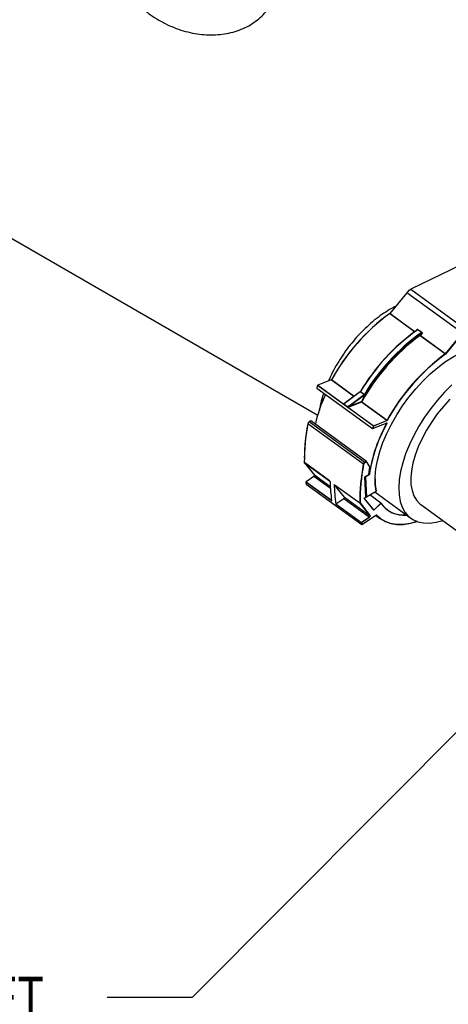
# Model space of a CAD drawing. Header units: inches. Extents: x 0.6 to 33.8, y 0 to 21.7.
# Tile 113 of 169: x 28 to 29.3, y 7.3 to 10.2. Entities that reach past the tile are written whole.
import ezdxf

# ---------------------------------------------------------------- set-up
doc = ezdxf.new("R2010")
doc.units = ezdxf.units.IN
doc.header["$MEASUREMENT"] = 0
doc.layers.add('FORMAT', color=7, linetype='Continuous')
doc.styles.add('SLDTEXTSTYLE3', font='TXT', dxfattribs={"width": 0.75})
doc.dimstyles.new('SLDDIMSTYLE1', dxfattribs={"dimtxt": 0.18, "dimasz": 0.13, "dimexe": 0, "dimexo": 0.0625, "dimgap": 0, "dimtad": 0, "dimtih": 1, "dimtoh": 1, "dimdec": 0, "dimrnd": 1e-09, "dimzin": 0, "dimdsep": 46, "dimtxsty": 'Standard', "dimsah": 1, "dimcen": 0.09, "dimadec": 0, "dimazin": 0, "dimtfac": 0.13, "dimtdec": 0, "dimtofl": 0, "dimtmove": 0, "dimatfit": 3, "dimfxl": 0, "dimfrac": 2, "dimtolj": 1, "dimtzin": 0, "dimarcsym": 0})

msp = doc.modelspace()

# ---------------------------------------------------------------- linework, layer by layer
at = {"color": 7, "linetype": 'Continuous'}
for p, q in [((25.5756, 10.9061), (28.8704, 9.004)), ((29.4834, 9.5404), (29.1449, 9.3747)), ((29.4838, 9.5404), (29.1452, 9.3747)), ((29.1329, 9.3647), (29.0827, 9.3037)), ((29.1331, 9.3646), (29.083, 9.3037)), ((29.2967, 9.2453), (29.1331, 9.3646)), ((29.1452, 9.3747), (29.3088, 9.2554)), ((29.156, 9.2498), (29.0826, 9.3033)), ((29.083, 9.3037), (29.1565, 9.2501)), ((29.1598, 9.2525), (29.164, 9.2576)), ((29.164, 9.2576), (29.1789, 9.2467)), ((29.1776, 9.2469), (29.1644, 9.2565)), ((29.171, 9.2398), (29.1744, 9.2439)), ((29.2462, 9.184), (29.1719, 9.2383)), ((29.1789, 9.2467), (29.1723, 9.2386)), ((29.1723, 9.2386), (29.2466, 9.1844)), ((29.2466, 9.1844), (29.2967, 9.2453)), ((29.2972, 9.2448), (29.2469, 9.1836)), ((28.8702, 9.0913), (28.8677, 9.0838)), ((29.0339, 8.9717), (28.8703, 9.0911)), ((28.9104, 9.1075), (28.8705, 9.0916)), ((28.9105, 9.1074), (28.8708, 9.0916)), ((28.8708, 9.0916), (29.0344, 8.9723)), ((28.9768, 9.059), (28.9105, 9.1074)), ((28.9114, 9.1083), (28.9778, 9.0598)), ((28.8679, 9.0835), (29.0315, 8.9642)), ((28.8679, 9.0832), (29.0315, 8.9639)), ((28.9953, 9.0728), (28.9513, 9.04)), ((28.996, 9.0727), (28.952, 9.0399)), ((28.9634, 9.0316), (29.0074, 9.0644)), ((29.0083, 9.0629), (28.9643, 9.0301)), ((29.0074, 9.0644), (28.996, 9.0727)), ((28.9966, 9.0733), (29.008, 9.065)), ((28.9453, 9.0374), (28.9518, 9.04)), ((28.9596, 9.0268), (28.9456, 9.037)), ((28.9997, 9.0423), (28.9602, 9.0266)), ((28.9643, 9.0301), (28.9991, 9.0439)), ((29.0741, 8.9881), (28.9997, 9.0423)), ((29.0007, 9.0432), (29.075, 8.989)), ((29.0049, 8.8588), (28.8413, 8.9781)), ((28.8502, 8.9868), (28.845, 8.9837)), ((28.8506, 8.9868), (28.8453, 8.9837)), ((29.0089, 8.8644), (28.8453, 8.9837)), ((28.8506, 8.9868), (28.8502, 8.9868)), ((29.0142, 8.8674), (28.8506, 8.9868)), ((29.032, 8.9638), (29.075, 8.9809)), ((29.0322, 8.964), (29.0755, 8.9813)), ((29.0344, 8.9723), (29.0741, 8.9881)), ((29.0751, 8.9877), (29.0346, 8.9716)), ((28.831, 8.8641), (28.9053, 8.8099)), ((28.831, 8.8639), (28.861, 8.8263)), ((28.9054, 8.8096), (28.8311, 8.8638)), ((28.8311, 8.8638), (28.8611, 8.8263)), ((29.0089, 8.8644), (29.0142, 8.8674)), ((29.0143, 8.8667), (29.0092, 8.8637)), ((29.0143, 8.8667), (29.0142, 8.8674)), ((29.0239, 8.8516), (29.0143, 8.8673)), ((29.0238, 8.8511), (29.0143, 8.8667)), ((29.0097, 8.8221), (29.021, 8.8287)), ((29.0099, 8.8221), (29.0211, 8.8286)), ((29.0107, 8.8219), (29.0223, 8.8286)), ((29.0229, 8.8282), (29.0114, 8.8215)), ((29.021, 8.8287), (29.0238, 8.8511)), ((29.021, 8.8287), (29.0211, 8.8286)), ((29.0211, 8.8286), (29.0239, 8.8514)), ((29.0223, 8.8286), (29.0212, 8.8294)), ((29.0238, 8.8511), (29.0239, 8.8516)), ((28.8355, 8.806), (28.8363, 8.8008)), ((28.91, 8.7515), (28.8356, 8.8057)), ((28.8591, 8.8226), (28.8362, 8.8074)), ((28.8364, 8.8006), (29, 8.6813)), ((28.8594, 8.8226), (28.8365, 8.8074)), ((28.8365, 8.8074), (28.9109, 8.7532)), ((28.8365, 8.8005), (29.0001, 8.6812)), ((28.8591, 8.8226), (28.8591, 8.8226)), ((28.9078, 8.7872), (28.8594, 8.8226)), ((28.9076, 8.7924), (28.8611, 8.8263)), ((28.9063, 8.8084), (28.9054, 8.8096)), ((28.9193, 8.7995), (28.9946, 8.7446)), ((28.9495, 8.7618), (28.9193, 8.7995)), ((29.0126, 8.7622), (29.0097, 8.8221)), ((29.0097, 8.8221), (29.0099, 8.8221)), ((29.0128, 8.7622), (29.0099, 8.8221)), ((29.0107, 8.8219), (29.0102, 8.8223)), ((29.0135, 8.7629), (29.0107, 8.8219)), ((29.0107, 8.8219), (29.0114, 8.8215)), ((29.0114, 8.8215), (29.0142, 8.7632)), ((29.014, 8.7629), (29.0426, 8.7794)), ((29.0142, 8.7632), (29.0425, 8.7794)), ((29.0564, 8.7445), (29.0236, 8.7684)), ((29.0386, 8.7771), (29.1446, 8.6998)), ((28.9109, 8.7532), (28.9112, 8.7534)), ((28.9238, 8.7422), (28.9478, 8.7581)), ((28.9238, 8.7422), (28.9991, 8.6874)), ((28.9478, 8.7581), (29.023, 8.7032)), ((28.9495, 8.7618), (29.0247, 8.7069)), ((29.0247, 8.7069), (28.9946, 8.7446)), ((28.9953, 8.7447), (29.0254, 8.7071)), ((29.0071, 8.759), (29.0126, 8.7622)), ((29.0071, 8.759), (29.0074, 8.7591)), ((29.0359, 8.723), (29.0071, 8.759)), ((29.0074, 8.7591), (29.0128, 8.7622)), ((29.0355, 8.7242), (29.0075, 8.7591)), ((29.0126, 8.7622), (29.0128, 8.7622)), ((29.0135, 8.7629), (29.0127, 8.7635)), ((29.0135, 8.7629), (29.0142, 8.7632)), ((29.0566, 8.7436), (29.0359, 8.723)), ((29.0364, 8.7245), (29.0564, 8.7445)), ((29.1741, 8.7402), (29.5614, 8.4577)), ((29.0334, 8.7268), (29.0364, 8.7245)), ((29.0359, 8.723), (29.0354, 8.7242)), ((29.0364, 8.7245), (29.0359, 8.723)), ((28.9991, 8.6874), (29.023, 8.7032)), ((29.0234, 8.7026), (28.9998, 8.687)), ((29.0007, 8.6812), (29.0432, 8.7094)), ((29.0008, 8.6813), (29.0434, 8.7096)), ((29.0413, 8.7081), (29.0557, 8.6976))]:
    msp.add_line(p, q, dxfattribs=at)
at = {"color": 7, "linetype": 'Continuous', "flags": 128}
for points in [[(29.0425, 8.7794), (29.0397, 8.7995), (29.0395, 8.8215), (29.0417, 8.845), (29.0464, 8.87), (29.0535, 8.896), (29.0628, 8.9227), (29.0744, 8.9499), (29.088, 8.9771), (29.1035, 9.0042), (29.1207, 9.0307), (29.1394, 9.0563), (29.1594, 9.0808), (29.1804, 9.1038), (29.2022, 9.1251), (29.2245, 9.1444), (29.2471, 9.1614), (29.2697, 9.1761), (29.2921, 9.1881), (29.3064, 9.1945)], [(29.266, 9.093), (29.2444, 9.0714), (29.2236, 9.0482), (29.2039, 9.0235), (29.1855, 8.9977), (29.1687, 8.971), (29.1537, 8.944), (29.1406, 8.9167), (29.1296, 8.8897), (29.1209, 8.8632), (29.1145, 8.8375), (29.1105, 8.813), (29.109, 8.7899), (29.11, 8.7685), (29.1135, 8.7491), (29.1193, 8.732), (29.1276, 8.7172), (29.1381, 8.7051), (29.1508, 8.6957), (29.1654, 8.6892), (29.1819, 8.6857), (29.1999, 8.6851), (29.2193, 8.6876), (29.2391, 8.6927)], [(29.2595, 9.0504), (29.2406, 9.0295), (29.2227, 9.0072), (29.2062, 8.9837), (29.1912, 8.9596), (29.1781, 8.935), (29.1669, 8.9104), (29.1579, 8.8861), (29.1511, 8.8624), (29.1467, 8.8398), (29.1448, 8.8185), (29.1453, 8.7989), (29.1483, 8.7812), (29.1537, 8.7658), (29.1614, 8.7527), (29.1714, 8.7423), (29.1741, 8.7402)], [(28.8311, 8.8638), (28.831, 8.8639), (28.831, 8.8639)], [(28.8611, 8.8263), (28.861, 8.8263), (28.861, 8.8263)], [(29.0393, 8.8155), (29.0398, 8.7996), (29.0425, 8.7796)], [(29.163, 8.69), (29.1429, 8.6846), (29.1223, 8.6815), (29.103, 8.6813), (29.0853, 8.684), (29.0692, 8.6897), (29.055, 8.6982), (29.0428, 8.7094)], [(29.0434, 8.7096), (29.0556, 8.6984), (29.0698, 8.6899), (29.0859, 8.6842), (29.1036, 8.6815), (29.1229, 8.6816), (29.1436, 8.6848), (29.163, 8.69)]]:
    msp.add_lwpolyline(points, dxfattribs=at)
at = {"color": 7, "linetype": 'Continuous'}
for centre, radius, start, end in [((29.1623, 9.3414), 0.0375, 117.968, 141.7339), ((29.1328, 9.3643), 0.00046, 44.4841, 76.5336), ((29.1631, 9.3409), 0.0382, 117.968, 141.7339), ((29.145, 9.3745), 0.000257, 118.8809, 173.0075), ((29.145, 9.3745), 0.000291, 48.3918, 110.7311), ((29.4385, 8.8181), 0.6019, 126.2551, 151.2572), ((29.4395, 8.8174), 0.6029, 126.2939, 151.1557), ((29.0814, 9.3051), 0.00215, 305.7593, 320.9637), ((29.5124, 8.7657), 0.601, 125.7502, 149.1593), ((29.5146, 8.764), 0.6033, 125.7502, 149.1593), ((29.5292, 8.752), 0.6052, 126.2939, 151.1557), ((29.5287, 8.7523), 0.6029, 126.2939, 151.1557), ((29.526, 8.7557), 0.6033, 125.7502, 149.1593), ((29.5255, 8.7561), 0.601, 125.7502, 149.1593), ((29.1617, 9.2535), 0.000472, 132.9502, 183.8261), ((29.1616, 9.2533), 0.000618, 42.0916, 117.1464), ((29.1643, 9.255), 0.00153, 85.2303, 116.5807), ((29.1731, 9.24), 0.00215, 186.0907, 234.1135), ((29.1776, 9.2461), 0.00913, 223.6221, 234.3528), ((29.1706, 9.24), 0.00215, 305.7593, 320.9637), ((29.1723, 9.2437), 0.00211, 5.138, 54.0413), ((29.162, 9.2457), 0.0157, 1.6568, 4.5073), ((29.6031, 8.6981), 0.6029, 126.2939, 151.1557), ((29.6029, 8.6982), 0.6019, 126.2551, 151.2572), ((29.245, 9.1858), 0.00215, 305.7593, 320.9637), ((29.8036, 8.7858), 0.982, 161.8895, 162.3523), ((28.8706, 9.0912), 0.0005, 111.6955, 161.8901), ((28.8704, 9.0913), 0.000267, 176.7116, 243.0985), ((28.8711, 9.0908), 0.000865, 116.5306, 161.9779), ((28.8706, 9.0913), 0.000303, 49.657, 108.3239), ((28.9096, 9.1092), 0.00207, 295.901, 332.4423), ((29.2935, 8.8807), 0.4407, 155.3025, 167.3344), ((29.2945, 8.88), 0.4417, 155.2803, 167.2815), ((28.8682, 9.0836), 0.0005, 162.353, 233.8962), ((28.868, 9.0838), 0.000268, 176.4784, 242.9131), ((28.8681, 9.0834), 0.000273, 153.1781, 220.6133), ((28.9955, 9.0723), 0.000636, 42.6069, 112.3693), ((28.9946, 9.0745), 0.00234, 307.5416, 329.0231), ((28.9962, 9.0736), 0.000184, 55.6817, 118.8971), ((28.997, 9.0742), 0.000897, 203.8811, 245.7294), ((29.006, 9.0662), 0.00234, 307.5416, 329.0231), ((29.0061, 9.0625), 0.00226, 8.9097, 54.3041), ((29.0119, 9.0702), 0.00648, 233.2794, 248.4347), ((29.0055, 9.0666), 0.00468, 307.5416, 329.0231), ((28.9515, 9.0397), 0.00039, 130.8038, 189.9792), ((28.9515, 9.0395), 0.000636, 42.6069, 112.3693), ((28.9621, 9.0297), 0.00226, 8.9097, 54.3041), ((28.9979, 9.0395), 0.00461, 53.105, 74.5373), ((29.0007, 9.0436), 0.00167, 168.185, 232.1503), ((28.9988, 9.0441), 0.00207, 295.901, 332.4423), ((29.4291, 8.8673), 0.5981, 169.3211, 180.3061), ((29.4384, 8.8665), 0.6076, 169.3672, 179.0336), ((28.8414, 8.9784), 0.000236, 114.0329, 246.2779), ((28.85, 8.9762), 0.00888, 121.9459, 167.0781), ((28.8491, 8.9768), 0.00799, 121.9459, 167.0781), ((28.8451, 8.9836), 0.000221, 123.0291, 177.8765), ((28.8451, 8.9835), 0.000272, 45.9077, 113.091), ((29.4566, 8.7648), 0.4389, 150.5041, 171.642), ((29.4567, 8.7649), 0.4384, 150.4193, 171.6977), ((29.9672, 8.6665), 0.982, 161.8895, 162.3523), ((29.0347, 8.9715), 0.000865, 116.5306, 161.9779), ((29.0344, 8.9725), 0.000879, 233.584, 280.3624), ((29.0339, 8.9717), 0.000667, 348.185, 52.1503), ((29.0732, 8.9899), 0.00207, 295.901, 332.4423), ((29.032, 8.9649), 0.000866, 233.6426, 281.2023), ((29.0317, 8.9641), 0.000273, 153.1781, 220.6133), ((29.0318, 8.9643), 0.0005, 233.8962, 291.6955), ((29.0319, 8.9641), 0.000292, 294.4184, 348.7506), ((29.9673, 8.6666), 0.9813, 161.8895, 162.3523), ((28.8311, 8.8644), 0.000318, 182.1424, 236.8035), ((28.8315, 8.8641), 0.000506, 177.8977, 215.5712), ((29.5924, 8.748), 0.5979, 169.3196, 180.328), ((29.5928, 8.748), 0.5976, 169.3202, 180.3193), ((29.0136, 8.8568), 0.00888, 121.9459, 167.0781), ((29.0053, 8.8594), 0.00073, 234.7086, 292.4016), ((29.0134, 8.857), 0.00799, 121.9459, 167.0781), ((29.0084, 8.8638), 0.000756, 357.9352, 53.371), ((28.8358, 8.806), 0.000335, 189.6697, 235.6084), ((28.8376, 8.8057), 0.002, 122.5721, 178.7024), ((29.1905, 8.8605), 0.3591, 188.7653, 189.5928), ((28.8363, 8.8072), 0.000272, 45.6397, 111.9451), ((28.8368, 8.8009), 0.0005, 189.5946, 233.8962), ((28.8366, 8.8009), 0.000336, 190.4165, 235.5146), ((28.8366, 8.8006), 0.000154, 186.3079, 231.8719), ((28.8592, 8.8224), 0.000266, 44.5171, 111.3545), ((28.8578, 8.8255), 0.00333, 298.1242, 13.2571), ((28.9058, 8.8099), 0.000506, 177.8977, 215.5712), ((29.3229, 8.8123), 0.4159, 181.0561, 188.3587), ((29.3381, 8.8037), 0.4188, 180.5749, 188.4365), ((28.912, 8.7515), 0.002, 122.5721, 178.7024), ((28.912, 8.7525), 0.000835, 188.8379, 235.6536), ((28.9462, 8.761), 0.00333, 298.1242, 13.2571), ((29.1234, 8.7906), 0.0814, 214.5787, 275.4031), ((29.1237, 8.7903), 0.0817, 214.7951, 275.8335), ((29.0357, 8.725), 0.000848, 251.3166, 327.9963), ((29.3549, 8.7413), 0.3599, 188.6165, 189.5921), ((29.355, 8.7412), 0.3593, 188.6759, 189.5924), ((29.0004, 8.6818), 0.000593, 237.1345, 310.0086), ((29.0002, 8.6813), 0.000154, 186.3079, 231.8719), ((29.0006, 8.6813), 0.000187, 307.0001, 3.547), ((29.0214, 8.7062), 0.00333, 298.1242, 13.2571), ((29.0225, 8.7026), 0.00082, 3.3485, 53.8952), ((29.0215, 8.7061), 0.00399, 298.1242, 13.2571), ((29.025, 8.7074), 0.000507, 238.3511, 322.8044), ((29.0004, 8.6816), 0.0005, 233.8962, 303.5557)]:
    msp.add_arc(centre, radius, start, end, dxfattribs=at)
for centre, major_axis, ratio, start_param, end_param in [((29.1636, 9.2581), (0.00064, 0.0026), 0.194329, 4.064291, 4.574175), ((29.1636, 9.2581), (-0.00103, 0.00229), 0.0729, 3.95762, 4.467504), ((29.1785, 9.2472), (0.00258, -0.0004), 0.161002, 4.388413, 4.898297), ((29.1785, 9.2472), (0.00248, 0.00125), 0.222363, 4.25674, 4.766624), ((28.9503, 9.0403), (0.00504, 0.00284), 0.170991, 3.219397, 4.790193), ((28.9502, 9.0412), (0.00542, 0.00376), 0.312668, 3.493472, 4.820513), ((28.9651, 9.0303), (0.00542, 0.00376), 0.312668, 1.67892, 3.005961), ((28.9652, 9.0295), (0.00504, 0.00284), 0.170991, 1.6486, 3.219397)]:
    msp.add_ellipse(centre, major_axis=major_axis, ratio=ratio, start_param=start_param, end_param=end_param, dxfattribs=at)
for points, knots in [([(28.9624, 12.5597), (28.9761, 12.5273), (29.007, 12.4538), (29.0559, 12.3392), (29.1162, 12.1987), (29.1843, 12.0406), (29.26, 11.8647), (29.3353, 11.6883), (29.4108, 11.5093), (29.4737, 11.3564), (29.5245, 11.2294), (29.5626, 11.1319), (29.5982, 11.0374), (29.6305, 10.9485), (29.6586, 10.8669), (29.6825, 10.7929), (29.7015, 10.7295), (29.718, 10.6689), (29.7334, 10.6041), (29.7482, 10.5273), (29.7593, 10.4448), (29.7654, 10.3628), (29.7686, 10.2851), (29.7707, 10.2038), (29.7715, 10.1181), (29.7709, 10.0287), (29.7693, 9.9434), (29.7673, 9.8623), (29.7652, 9.7841), (29.7634, 9.7189), (29.7621, 9.6637), (29.7611, 9.6165), (29.7601, 9.5645), (29.7593, 9.5073), (29.7587, 9.4443), (29.7584, 9.3815), (29.7586, 9.3194), (29.759, 9.2582), (29.7599, 9.1922), (29.7613, 9.1208), (29.7631, 9.0483), (29.7648, 8.9998), (29.7656, 8.9767)], [0, 0, 0, 0, 0.027236, 0.0616855, 0.096175, 0.1452001, 0.1943823, 0.2436726, 0.2928459, 0.3438851, 0.3709682, 0.3981493, 0.4245181, 0.448843, 0.471103, 0.4912494, 0.5089555, 0.5224901, 0.5400633, 0.5608719, 0.5837733, 0.6056456, 0.6260007, 0.6453858, 0.6700155, 0.6937759, 0.7164359, 0.7382428, 0.7593885, 0.7805249, 0.7925113, 0.8058303, 0.8206375, 0.8371194, 0.8554967, 0.8760292, 0.8930236, 0.9115447, 0.9317542, 0.9538313, 0.9779736, 1, 1, 1, 1]), ([(28.2593, 10.3913), (28.2594, 10.3867), (28.2597, 10.3741), (28.2625, 10.3531), (28.2686, 10.3287), (28.2776, 10.3045), (28.2894, 10.2808), (28.3038, 10.2579), (28.3207, 10.2361), (28.3398, 10.2156), (28.361, 10.1967), (28.3839, 10.1796), (28.4084, 10.1646), (28.434, 10.1517), (28.4605, 10.1411), (28.4877, 10.1331), (28.5151, 10.1276), (28.5426, 10.1248), (28.5696, 10.1248), (28.596, 10.1274), (28.6213, 10.1328), (28.6453, 10.1409), (28.6676, 10.1516), (28.6879, 10.1646), (28.706, 10.1799), (28.7217, 10.1973), (28.7347, 10.2163), (28.745, 10.2369), (28.7524, 10.2588), (28.7573, 10.282), (28.7579, 10.2982), (28.7582, 10.3065)], [0, 0, 0, 0, 0.0196153, 0.0541811, 0.0888864, 0.1237876, 0.1588462, 0.1940193, 0.2292683, 0.2645638, 0.2998865, 0.3352248, 0.3705771, 0.4059459, 0.4413339, 0.4767443, 0.5121779, 0.5476284, 0.583079, 0.6185023, 0.653858, 0.6890947, 0.7241564, 0.7589945, 0.7935821, 0.8279263, 0.8620726, 0.8960988, 0.9300861, 0.9641171, 1, 1, 1, 1]), ([(29.0993, 9.3239), (29.0975, 9.323), (29.0879, 9.3186), (29.0708, 9.308), (29.0482, 9.2924), (29.0263, 9.2744), (29.0052, 9.2547), (28.985, 9.2334), (28.966, 9.2108), (28.9483, 9.187), (28.932, 9.1623), (28.9174, 9.1369), (28.9073, 9.1174), (28.9028, 9.1064), (28.9018, 9.1041)], [0, 0, 0, 0, 0.023049, 0.120161, 0.21692, 0.312963, 0.408276, 0.503001, 0.597331, 0.691472, 0.785634, 0.879974, 0.974701, 1, 1, 1, 1]), ([(29.0827, 9.3037), (29.0826, 9.3037), (29.0826, 9.3036), (29.0825, 9.3035), (29.0825, 9.3035)], [0, 0, 0, 0, 0.458996, 1, 1, 1, 1]), ([(29.0826, 9.3033), (29.0826, 9.3033), (29.0826, 9.3034), (29.0825, 9.3034), (29.0825, 9.3034), (29.0825, 9.3035), (29.0825, 9.3035), (29.0825, 9.3035), (29.0825, 9.3035), (29.0826, 9.3035), (29.0826, 9.3035)], [0, 0, 0, 0, 0.018036, 0.175388, 0.203075, 0.400005, 0.502208, 0.737887, 0.984521, 1, 1, 1, 1]), ([(29.0827, 9.3037), (29.0827, 9.3037), (29.0827, 9.3037), (29.0828, 9.3038), (29.0829, 9.3038), (29.0829, 9.3038), (29.083, 9.3038), (29.083, 9.3037), (29.083, 9.3037)], [0, 0, 0, 0, 0.2050623, 0.366891, 0.6786466, 0.7227306, 0.9714626, 1, 1, 1, 1]), ([(29.1628, 9.2551), (29.1628, 9.2551), (29.1625, 9.2547), (29.1621, 9.2543), (29.1615, 9.2539), (29.1613, 9.2539)], [0, 0, 0, 0, 0.026512, 0.744517, 1, 1, 1, 1]), ([(29.1644, 9.2565), (29.1644, 9.2563), (29.1641, 9.2554), (29.1632, 9.2545), (29.1624, 9.2539), (29.1621, 9.2537)], [0, 0, 0, 0, 0.2654681, 0.765725, 1, 1, 1, 1]), ([(29.1627, 9.255), (29.1629, 9.2552), (29.1632, 9.2556), (29.1635, 9.2561), (29.1636, 9.2564)], [0, 0, 0, 0, 0.445156, 1, 1, 1, 1]), ([(29.1735, 9.2454), (29.1743, 9.2459), (29.1756, 9.2467), (29.1771, 9.2469), (29.1776, 9.2469)], [0, 0, 0, 0, 0.69039, 1, 1, 1, 1]), ([(29.1777, 9.2462), (29.1773, 9.246), (29.1761, 9.2454), (29.1751, 9.2445), (29.1744, 9.2439)], [0, 0, 0, 0, 0.2914159, 1, 1, 1, 1]), ([(29.2469, 9.1836), (29.2469, 9.1836), (29.2468, 9.1837), (29.2468, 9.1837), (29.2466, 9.1838), (29.2465, 9.1838), (29.2464, 9.1839), (29.2463, 9.184), (29.2463, 9.184), (29.2462, 9.184), (29.2462, 9.184)], [0, 0, 0, 0, 0.015479, 0.262113, 0.497792, 0.599995, 0.796925, 0.824612, 0.981964, 1, 1, 1, 1]), ([(29.2466, 9.1844), (29.2466, 9.1844), (29.2467, 9.1844), (29.2467, 9.1843), (29.2468, 9.1842), (29.2468, 9.1842), (29.2469, 9.184), (29.2469, 9.1838), (29.2469, 9.1837), (29.2469, 9.1836), (29.2469, 9.1836)], [0, 0, 0, 0, 0.018028, 0.17516, 0.203009, 0.399956, 0.502188, 0.737926, 0.984528, 1, 1, 1, 1]), ([(28.9109, 9.108), (28.9109, 9.108), (28.9109, 9.1078), (28.9107, 9.1076), (28.9105, 9.1076), (28.9104, 9.1075)], [0, 0, 0, 0, 0.159654, 0.767154, 1, 1, 1, 1]), ([(28.9105, 9.1074), (28.9105, 9.1074), (28.9104, 9.1074), (28.9104, 9.1074), (28.9104, 9.1075), (28.9104, 9.1075), (28.9104, 9.1075), (28.9104, 9.1075)], [0, 0, 0, 0, 0.093284, 0.257388, 0.419102, 0.838429, 1, 1, 1, 1]), ([(28.911, 9.108), (28.911, 9.1081), (28.9111, 9.1082), (28.9112, 9.1083), (28.9113, 9.1083), (28.9113, 9.1083), (28.9114, 9.1083), (28.9114, 9.1083)], [0, 0, 0, 0, 0.396403, 0.69811, 0.814098, 0.932757, 1, 1, 1, 1]), ([(28.8881, 9.0685), (28.887, 9.0652), (28.8827, 9.0531), (28.8784, 9.036), (28.8763, 9.0226), (28.8755, 9.0177)], [0, 0, 0, 0, 0.1911311, 0.7064662, 1, 1, 1, 1]), ([(28.9961, 9.0738), (28.9961, 9.0738), (28.996, 9.0736), (28.9958, 9.0733), (28.9955, 9.073), (28.9953, 9.0729), (28.9953, 9.0729)], [0, 0, 0, 0, 0.08252, 0.48882, 0.900887, 1, 1, 1, 1]), ([(28.9456, 9.037), (28.9455, 9.0371), (28.9453, 9.0372), (28.9453, 9.0374), (28.9453, 9.0374), (28.9453, 9.0374)], [0, 0, 0, 0, 0.541732, 0.966109, 1, 1, 1, 1]), ([(28.9602, 9.0266), (28.9602, 9.0266), (28.9601, 9.0266), (28.96, 9.0266), (28.9598, 9.0267), (28.9597, 9.0268), (28.9596, 9.0268)], [0, 0, 0, 0, 0.033842, 0.11915, 0.561361, 1, 1, 1, 1]), ([(29.0751, 8.9877), (29.0751, 8.9877), (29.075, 8.9877), (29.0748, 8.9878), (29.0745, 8.9878), (29.0743, 8.9879), (29.0742, 8.988), (29.0741, 8.988), (29.0741, 8.988), (29.0741, 8.9881)], [0, 0, 0, 0, 0.020481, 0.377823, 0.659419, 0.829755, 0.895446, 0.962107, 1, 1, 1, 1]), ([(29.075, 8.989), (29.075, 8.9889), (29.0751, 8.9889), (29.0751, 8.9888), (29.0751, 8.9887), (29.0752, 8.9885), (29.0752, 8.9881), (29.0751, 8.9878), (29.0751, 8.9877), (29.0751, 8.9877)], [0, 0, 0, 0, 0.037937, 0.104881, 0.170318, 0.340533, 0.621982, 0.979493, 1, 1, 1, 1]), ([(29.075, 8.9809), (29.075, 8.981), (29.0752, 8.981), (29.0754, 8.9812), (29.0755, 8.9813), (29.0755, 8.9813)], [0, 0, 0, 0, 0.22579, 0.976653, 1, 1, 1, 1]), ([(28.8308, 8.8644), (28.8308, 8.8643), (28.8308, 8.8641), (28.8309, 8.864), (28.831, 8.8639), (28.831, 8.8638)], [0, 0, 0, 0, 0.294516, 0.787437, 1, 1, 1, 1]), ([(29.0223, 8.8286), (29.0223, 8.8286), (29.0224, 8.8285), (29.0225, 8.8284), (29.0227, 8.8283), (29.0228, 8.8283), (29.0229, 8.8282), (29.0229, 8.8282), (29.0229, 8.8282)], [0, 0, 0, 0, 0.139572, 0.2784858, 0.474645, 0.7475218, 0.9852735, 1, 1, 1, 1]), ([(28.8362, 8.8074), (28.8362, 8.8074), (28.8361, 8.8074), (28.8359, 8.8071), (28.8356, 8.8067), (28.8355, 8.8063), (28.8355, 8.8061), (28.8355, 8.806)], [0, 0, 0, 0, 0.015881, 0.274006, 0.533985, 0.799405, 1, 1, 1, 1]), ([(28.8605, 8.8241), (28.8605, 8.824), (28.8603, 8.8237), (28.8598, 8.8231), (28.8593, 8.8228), (28.8591, 8.8226)], [0, 0, 0, 0, 0.095535, 0.5481896, 1, 1, 1, 1]), ([(28.861, 8.8263), (28.8611, 8.8262), (28.8611, 8.8261), (28.8611, 8.8254), (28.8609, 8.8247), (28.8606, 8.8243), (28.8605, 8.8241)], [0, 0, 0, 0, 0.294352, 0.535275, 0.789968, 1, 1, 1, 1]), ([(28.9053, 8.8099), (28.9054, 8.8098), (28.9056, 8.8096), (28.906, 8.8092), (28.9064, 8.8083), (28.907, 8.8067), (28.9071, 8.8054), (28.9071, 8.8046), (28.9071, 8.8046)], [0, 0, 0, 0, 0.05912, 0.132473, 0.250796, 0.4865, 0.989704, 1, 1, 1, 1]), ([(28.9054, 8.8096), (28.9054, 8.8095), (28.9055, 8.8095), (28.9056, 8.8094), (28.9056, 8.8094), (28.9056, 8.8093)], [0, 0, 0, 0, 0.366203, 0.619678, 1, 1, 1, 1]), ([(29.0425, 8.7796), (29.0426, 8.7796), (29.0426, 8.7795), (29.0427, 8.7795), (29.0427, 8.7794), (29.0426, 8.7794), (29.0425, 8.7794), (29.0425, 8.7794), (29.0425, 8.7794)], [0, 0, 0, 0, 0.112888, 0.224933, 0.400439, 0.686014, 0.98658, 1, 1, 1, 1]), ([(28.91, 8.7515), (28.9101, 8.7514), (28.9104, 8.7512), (28.9109, 8.751), (28.9113, 8.7511), (28.9115, 8.7513), (28.9115, 8.7517), (28.9115, 8.7518)], [0, 0, 0, 0, 0.1303961, 0.344464, 0.5618713, 0.7809215, 1, 1, 1, 1]), ([(28.9114, 8.7529), (28.9114, 8.7529), (28.9113, 8.7529), (28.9111, 8.753), (28.9109, 8.7531), (28.9109, 8.7532)], [0, 0, 0, 0, 0.255955, 0.719336, 1, 1, 1, 1]), ([(28.9111, 8.7524), (28.9111, 8.7524), (28.9111, 8.7524), (28.9111, 8.7524), (28.9111, 8.7524)], [0, 0, 0, 0, 0.254823, 1, 1, 1, 1]), ([(28.9953, 8.7447), (28.9953, 8.7447), (28.9952, 8.7446), (28.9952, 8.7446), (28.995, 8.7445), (28.9949, 8.7445), (28.9947, 8.7445), (28.9946, 8.7446), (28.9946, 8.7446)], [0, 0, 0, 0, 0.026821, 0.158952, 0.374149, 0.584286, 0.792102, 1, 1, 1, 1]), ([(29.0566, 8.7436), (29.0566, 8.7436), (29.0566, 8.7437), (29.0566, 8.7438), (29.0566, 8.744), (29.0566, 8.7442), (29.0565, 8.7444), (29.0565, 8.7444), (29.0564, 8.7445)], [0, 0, 0, 0, 0.015337, 0.231674, 0.498061, 0.700496, 0.849953, 1, 1, 1, 1]), ([(28.9998, 8.687), (28.9998, 8.687), (28.9998, 8.687), (28.9997, 8.6871), (28.9995, 8.6871), (28.9993, 8.6872), (28.9992, 8.6873), (28.9991, 8.6873), (28.9991, 8.6874)], [0, 0, 0, 0, 0.01397, 0.285414, 0.566139, 0.751535, 0.875388, 1, 1, 1, 1]), ([(29.0432, 8.7094), (29.0432, 8.7094), (29.0433, 8.7095), (29.0433, 8.7096), (29.0434, 8.7096), (29.0434, 8.7096)], [0, 0, 0, 0, 0.4266322, 0.9568907, 1, 1, 1, 1])]:
    msp.add_open_spline(points, degree=3, knots=knots, dxfattribs=at)

# ---------------------------------------------------------------- texts
at = {"layer": 'FORMAT', "insert": (27.1643, 7.3476), "char_height": 0.125, "attachment_point": 1, "style": 'SLDTEXTSTYLE3'}
msp.add_mtext('SAMPLE INLET', dxfattribs=at)

# ---------------------------------------------------------------- leaders
at = {"layer": 'FORMAT'}
msp.add_leader([(30.7812, 9.5775), (28.5007, 7.2866), (28.2507, 7.2866)], dimstyle='SLDDIMSTYLE1', dxfattribs=at)

doc.saveas('drawing.dxf')
